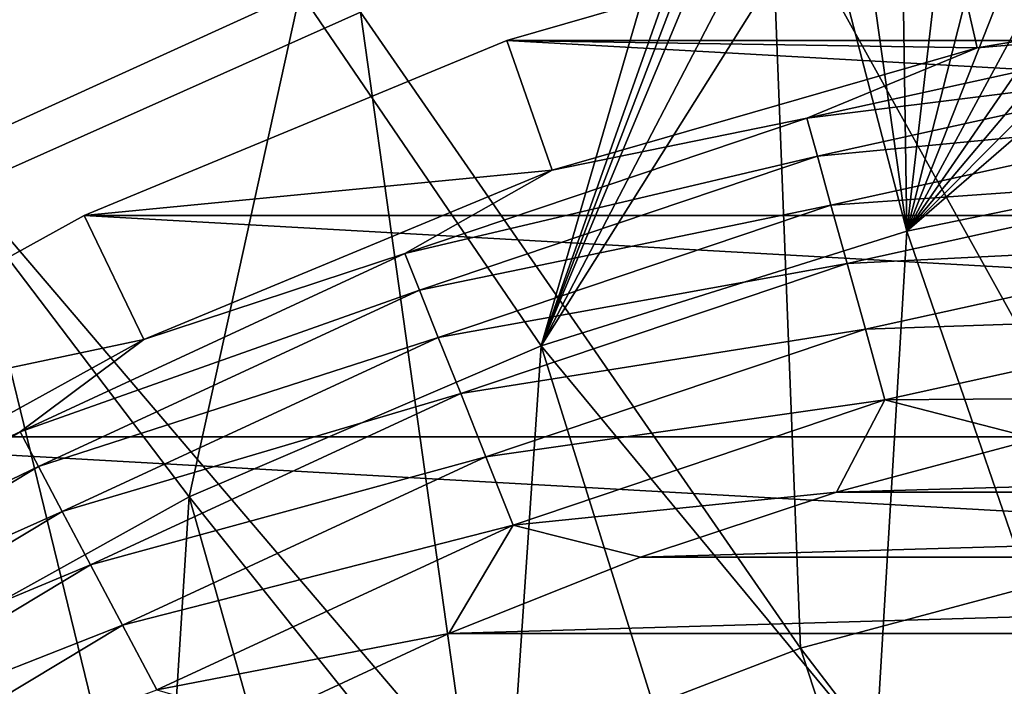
# Model space of a CAD drawing. Header units: metres. Extents: x -101 to 101, y -261 to 23.
# Tile 221 of 256: x 67.51 to 72.33, y 15.71 to 18.98. Entities that reach past the tile are written whole.
import ezdxf

# ---------------------------------------------------------------- set-up
doc = ezdxf.new("R2010")
doc.units = ezdxf.units.M
doc.layers.add('solid_505151_K2442K1000C34', color=7, linetype='CONTINUOUS')

msp = doc.modelspace()

# ---------------------------------------------------------------- linework, layer by layer
at = {"layer": 'solid_505151_K2442K1000C34'}
for points in [[(66.26152, 21.603632, 102.4142), (67.242905, 18.152464, 104.159546), (69.177155, 19.015301, 104.159546)], [(66.346024, 19.790264, 79.883408), (68.881966, 19.113779, 73.114449), (67.080887, 18.293478, 73.114449)], [(68.881966, 19.113779, 73.114449), (70.75415, 19.753628, 73.101219), (70.063026, 17.380339, 66.448959)], [(70.75415, 19.753628, 73.101219), (70.887871, 19.713402, 72.828575), (70.063026, 17.380339, 66.448959)], [(70.887871, 19.713402, 72.828575), (70.947777, 19.695826, 72.709511), (70.063026, 17.380339, 66.448959)], [(70.947777, 19.695826, 72.709511), (71.020554, 19.674799, 72.567253), (70.063026, 17.380339, 66.448959)], [(71.187416, 19.662811, 104.163445), (69.177155, 19.015301, 104.159546), (71.334442, 15.89795, 105.622948)], [(71.020554, 19.674799, 72.567253), (71.22831, 19.616327, 72.173874), (70.063026, 17.380339, 66.448959)], [(71.187416, 19.662811, 104.163445), (71.334442, 15.89795, 105.622948), (73.024529, 16.350807, 105.622948)], [(72.580727, 19.355335, 104.434845), (71.187416, 19.662811, 104.163445), (73.024529, 16.350807, 105.622948)], [(71.22831, 19.616327, 72.173874), (71.43293, 19.561363, 71.805725), (70.063026, 17.380339, 66.448959)], [(71.43293, 19.561363, 71.805725), (71.854393, 17.942383, 66.448959), (70.063026, 17.380339, 66.448959)], [(71.43293, 19.561363, 71.805725), (71.634361, 19.509945, 71.462021), (71.854393, 17.942383, 66.448959)], [(69.894379, 18.877649, -4), (72.199692, 18.840872, -1.482362), (72.049568, 19.498554, -4)], [(69.894379, 18.877649, -4), (72.049568, 19.498554, -4), (83.105621, 18.877649, -4)], [(71.634361, 19.509945, 71.462021), (71.832169, 19.461456, 71.140182), (71.854393, 17.942383, 66.448959)], [(72.049568, 19.498554, -4), (72.199692, 18.840872, -1.482362), (74.336243, 19.203886, -1.482362)], [(72.049568, 19.498554, -4), (80.950432, 19.498554, -4), (83.105621, 18.877649, -4)], [(71.832169, 19.461456, 71.140182), (72.026581, 19.416388, 70.840828), (71.854393, 17.942383, 66.448959)], [(72.026581, 19.416388, 70.840828), (72.217148, 19.374052, 70.561287), (71.854393, 17.942383, 66.448959)], [(72.217148, 19.374052, 70.561287), (72.403976, 19.334715, 70.30162), (71.854393, 17.942383, 66.448959)], [(72.403976, 19.334715, 70.30162), (72.586906, 19.298126, 70.060486), (71.854393, 17.942383, 66.448959)], [(72.586906, 19.298126, 70.060486), (72.765671, 19.26396, 69.836365), (71.854393, 17.942383, 66.448959)], [(72.765671, 19.26396, 69.836365), (72.940475, 19.232504, 69.629471), (71.854393, 17.942383, 66.448959)], [(72.940475, 19.232504, 69.629471), (73.111191, 19.203096, 69.437218), (71.854393, 17.942383, 66.448959)], [(73.111191, 19.203096, 69.437218), (73.27787, 19.176048, 69.260071), (71.854393, 17.942383, 66.448959)], [(73.27787, 19.176048, 69.260071), (73.693428, 18.320314, 66.448959), (71.854393, 17.942383, 66.448959)], [(74.336243, 19.203886, -1.482362), (72.199692, 18.840872, -1.482362), (73.394516, 18.942616, -1.132233)], [(67.080887, 18.293478, 73.114449), (68.881966, 19.113779, 73.114449), (68.337715, 16.639948, 66.448959)], [(68.881966, 19.113779, 73.114449), (70.063026, 17.380339, 66.448959), (68.337715, 16.639948, 66.448959)], [(69.177155, 19.015301, 104.159546), (67.242905, 18.152464, 104.159546), (69.700951, 15.270912, 105.622948)], [(69.177155, 19.015301, 104.159546), (69.700951, 15.270912, 105.622948), (71.334442, 15.89795, 105.622948)], [(72.199692, 18.840872, -1.482362), (71.364662, 18.495811, -1.132233), (73.394516, 18.942616, -1.132233)], [(73.425735, 18.752193, -0.812059), (73.394516, 18.942616, -1.132233), (71.364662, 18.495811, -1.132233)], [(67.822243, 18.019331, -4), (70.117226, 18.240923, -1.482362), (69.894379, 18.877649, -4)], [(67.822243, 18.019331, -4), (69.894379, 18.877649, -4), (85.177757, 18.019331, -4)], [(69.894379, 18.877649, -4), (70.117226, 18.240923, -1.482362), (72.199692, 18.840872, -1.482362)], [(69.894379, 18.877649, -4), (83.105621, 18.877649, -4), (85.177757, 18.019331, -4)], [(72.199692, 18.840872, -1.482362), (70.117226, 18.240923, -1.482362), (71.364662, 18.495811, -1.132233)], [(71.41629, 18.309881, -0.812059), (73.425735, 18.752193, -0.812059), (71.364662, 18.495811, -1.132233)], [(73.466049, 18.5063, -0.533388), (73.425735, 18.752193, -0.812059), (71.41629, 18.309881, -0.812059)], [(70.117226, 18.240923, -1.482362), (69.39502, 17.832161, -1.132233), (71.364662, 18.495811, -1.132233)], [(71.41629, 18.309881, -0.812059), (71.364662, 18.495811, -1.132233), (69.39502, 17.832161, -1.132233)], [(71.482948, 18.069786, -0.533388), (73.466049, 18.5063, -0.533388), (71.41629, 18.309881, -0.812059)], [(73.514046, 18.213524, -0.305955), (73.466049, 18.5063, -0.533388), (71.482948, 18.069786, -0.533388)], [(67.080887, 18.293478, 73.114449), (68.337715, 16.639948, 66.448959), (66.696159, 15.72881, 66.448959)], [(69.466438, 17.652901, -0.812059), (71.41629, 18.309881, -0.812059), (69.39502, 17.832161, -1.132233)], [(71.482948, 18.069786, -0.533388), (71.41629, 18.309881, -0.812059), (69.466438, 17.652901, -0.812059)], [(71.854393, 17.942383, 66.448959), (73.693428, 18.320314, 66.448959), (72.640732, 15.657682, 59.914131)], [(67.822243, 18.019331, -4), (68.115021, 17.411585, -1.482362), (70.117226, 18.240923, -1.482362)], [(70.117226, 18.240923, -1.482362), (68.115021, 17.411585, -1.482362), (69.39502, 17.832161, -1.132233)], [(71.562317, 17.783918, -0.305955), (73.514046, 18.213524, -0.305955), (71.482948, 18.069786, -0.533388)], [(73.568054, 17.884098, -0.137706), (73.514046, 18.213524, -0.305955), (71.562317, 17.783918, -0.305955)], [(67.242905, 18.152464, 104.159546), (65.408676, 17.093513, 104.159546), (68.141953, 14.476562, 105.622948)], [(67.242905, 18.152464, 104.159546), (68.141953, 14.476562, 105.622948), (69.700951, 15.270912, 105.622948)], [(69.55867, 17.421423, -0.533388), (71.482948, 18.069786, -0.533388), (69.466438, 17.652901, -0.812059)], [(71.562317, 17.783918, -0.305955), (71.482948, 18.069786, -0.533388), (69.55867, 17.421423, -0.533388)], [(65.859337, 16.934464, -4), (68.115021, 17.411585, -1.482362), (67.822243, 18.019331, -4)], [(65.859337, 16.934464, -4), (67.822243, 18.019331, -4), (87.140663, 16.934464, -4)], [(67.822243, 18.019331, -4), (85.177757, 18.019331, -4), (87.140663, 16.934464, -4)], [(70.063026, 17.380339, 66.448959), (71.854393, 17.942383, 66.448959), (71.702385, 15.396098, 59.914131)], [(71.854393, 17.942383, 66.448959), (72.640732, 15.657682, 59.914131), (71.702385, 15.396098, 59.914131)], [(71.651627, 17.462261, -0.137706), (73.568054, 17.884098, -0.137706), (71.562317, 17.783918, -0.305955)], [(73.626183, 17.529528, -0.03452), (73.568054, 17.884098, -0.137706), (71.651627, 17.462261, -0.137706)], [(68.115021, 17.411585, -1.482362), (67.508675, 16.959444, -1.132233), (69.39502, 17.832161, -1.132233)], [(69.466438, 17.652901, -0.812059), (69.39502, 17.832161, -1.132233), (67.508675, 16.959444, -1.132233)], [(69.668488, 17.145811, -0.305955), (71.562317, 17.783918, -0.305955), (69.55867, 17.421423, -0.533388)], [(71.651627, 17.462261, -0.137706), (71.562317, 17.783918, -0.305955), (69.668488, 17.145811, -0.305955)], [(67.59906, 16.788958, -0.812059), (69.466438, 17.652901, -0.812059), (67.508675, 16.959444, -1.132233)], [(69.55867, 17.421423, -0.533388), (69.466438, 17.652901, -0.812059), (67.59906, 16.788958, -0.812059)], [(71.747749, 17.116055, -0.03452), (73.626183, 17.529528, -0.03452), (71.651627, 17.462261, -0.137706)], [(73.479271, 17.129236), (73.626183, 17.529528, -0.03452), (71.747749, 17.116055, -0.03452)], [(67.715775, 16.568808, -0.533388), (69.55867, 17.421423, -0.533388), (67.59906, 16.788958, -0.812059)], [(69.668488, 17.145811, -0.305955), (69.55867, 17.421423, -0.533388), (67.715775, 16.568808, -0.533388)], [(69.792046, 16.835695, -0.137706), (71.651627, 17.462261, -0.137706), (69.668488, 17.145811, -0.305955)], [(71.747749, 17.116055, -0.03452), (71.651627, 17.462261, -0.137706), (69.792046, 16.835695, -0.137706)], [(65.859337, 16.934464, -4), (66.218269, 16.363285, -1.482362), (68.115021, 17.411585, -1.482362)], [(68.115021, 17.411585, -1.482362), (66.218269, 16.363285, -1.482362), (67.508675, 16.959444, -1.132233)], [(68.337715, 16.639948, 66.448959), (70.063026, 17.380339, 66.448959), (69.881561, 14.705552, 59.914131)], [(70.063026, 17.380339, 66.448959), (70.78154, 15.078335, 59.914131), (69.881561, 14.705552, 59.914131)], [(70.063026, 17.380339, 66.448959), (71.702385, 15.396098, 59.914131), (70.78154, 15.078335, 59.914131)], [(67.854744, 16.306684, -0.305955), (69.668488, 17.145811, -0.305955), (67.715775, 16.568808, -0.533388)], [(69.792046, 16.835695, -0.137706), (69.668488, 17.145811, -0.305955), (67.854744, 16.306684, -0.305955)], [(65.408676, 17.093513, 104.159546), (66.67453, 13.523604, 105.622948), (68.141953, 14.476562, 105.622948)], [(69.925041, 16.501911, -0.03452), (71.747749, 17.116055, -0.03452), (69.792046, 16.835695, -0.137706)], [(71.510895, 16.662663), (71.747749, 17.116055, -0.03452), (69.925041, 16.501911, -0.03452)], [(71.510895, 16.662663), (72.488297, 16.924589), (71.747749, 17.116055, -0.03452)], [(72.488297, 16.924589), (73.479271, 17.129236), (71.747749, 17.116055, -0.03452)], [(66.218269, 16.363285, -1.482362), (65.727737, 15.887894, -1.132233), (67.508675, 16.959444, -1.132233)], [(67.59906, 16.788958, -0.812059), (67.508675, 16.959444, -1.132233), (65.727737, 15.887894, -1.132233)], [(64.030205, 15.636626, -4), (65.859337, 16.934464, -4), (88.969795, 15.636626, -4)], [(65.859337, 16.934464, -4), (87.140663, 16.934464, -4), (88.969795, 15.636626, -4)], [(71.510895, 16.662663), (81.489105, 16.662663), (80.511703, 16.924589)], [(71.510895, 16.662663), (80.511703, 16.924589), (72.488297, 16.924589)], [(68.011108, 16.011745, -0.137706), (69.792046, 16.835695, -0.137706), (67.854744, 16.306684, -0.305955)], [(69.925041, 16.501911, -0.03452), (69.792046, 16.835695, -0.137706), (68.011108, 16.011745, -0.137706)], [(65.836029, 15.728179, -0.812059), (67.59906, 16.788958, -0.812059), (65.727737, 15.887894, -1.132233)], [(67.715775, 16.568808, -0.533388), (67.59906, 16.788958, -0.812059), (65.836029, 15.728179, -0.812059)], [(70.550385, 16.344343), (71.510895, 16.662663), (69.925041, 16.501911, -0.03452)], [(70.550385, 16.344343), (82.449615, 16.344343), (81.489105, 16.662663)], [(70.550385, 16.344343), (81.489105, 16.662663), (71.510895, 16.662663)], [(66.696159, 15.72881, 66.448959), (68.337715, 16.639948, 66.448959), (68.157249, 13.800564, 59.914131)], [(68.337715, 16.639948, 66.448959), (69.005737, 14.27911, 59.914131), (68.157249, 13.800564, 59.914131)], [(68.337715, 16.639948, 66.448959), (69.881561, 14.705552, 59.914131), (69.005737, 14.27911, 59.914131)], [(65.975868, 15.521938, -0.533388), (67.715775, 16.568808, -0.533388), (65.836029, 15.728179, -0.812059)], [(67.854744, 16.306684, -0.305955), (67.715775, 16.568808, -0.533388), (65.975868, 15.521938, -0.533388)], [(68.179413, 15.694297, -0.03452), (69.925041, 16.501911, -0.03452), (68.011108, 16.011745, -0.137706)], [(69.610016, 15.97071), (69.925041, 16.501911, -0.03452), (68.179413, 15.694297, -0.03452)], [(69.610016, 15.97071), (70.550385, 16.344343), (69.925041, 16.501911, -0.03452)], [(69.610016, 15.97071), (83.389984, 15.97071), (82.449615, 16.344343)], [(69.610016, 15.97071), (82.449615, 16.344343), (70.550385, 16.344343)], [(73.024529, 16.350807, 105.622948), (71.334442, 15.89795, 105.622948), (73.807198, 12.668653, 106.793419)], [(66.142357, 15.276377, -0.305955), (67.854744, 16.306684, -0.305955), (65.975868, 15.521938, -0.533388)], [(68.011108, 16.011745, -0.137706), (67.854744, 16.306684, -0.305955), (66.142357, 15.276377, -0.305955)], [(66.329697, 15.000074, -0.137706), (68.011108, 16.011745, -0.137706), (66.142357, 15.276377, -0.305955)], [(68.179413, 15.694297, -0.03452), (68.011108, 16.011745, -0.137706), (66.329697, 15.000074, -0.137706)], [(68.692963, 15.543026), (69.610016, 15.97071), (68.179413, 15.694297, -0.03452)], [(68.692963, 15.543026), (84.307037, 15.543026), (83.389984, 15.97071)], [(68.692963, 15.543026), (83.389984, 15.97071), (69.610016, 15.97071)], [(71.334442, 15.89795, 105.622948), (69.700951, 15.270912, 105.622948), (72.497711, 12.317778, 106.793419)], [(71.334442, 15.89795, 105.622948), (72.497711, 12.317778, 106.793419), (73.807198, 12.668653, 106.793419)], [(66.696159, 15.72881, 66.448959), (68.157249, 13.800564, 59.914131), (67.339211, 13.271659, 59.914131)]]:
    msp.add_3dface(points, dxfattribs=at)

doc.saveas('drawing.dxf')
